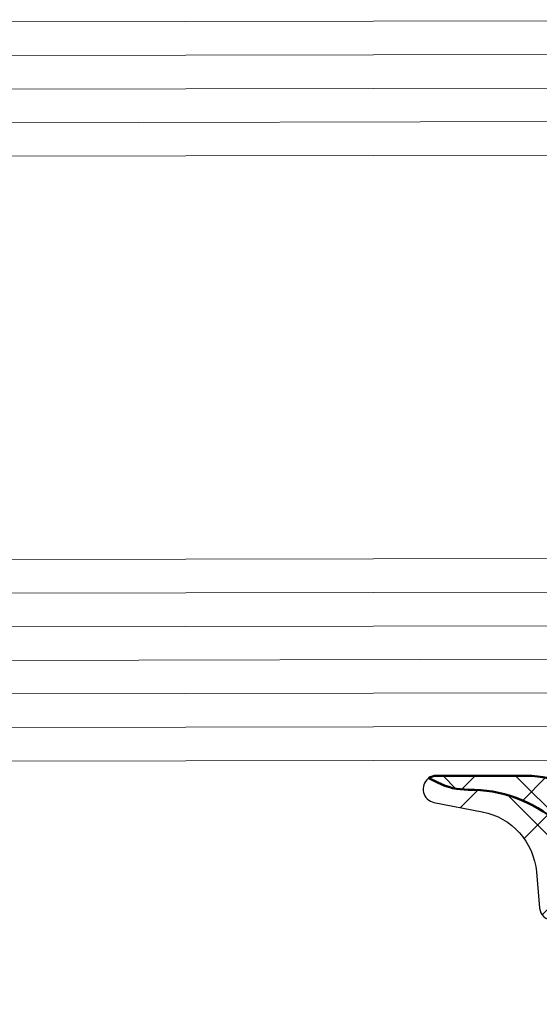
# Model space of a CAD drawing. Header units: millimetres. Extents: x 71658 to 298332, y -154437 to -30421.
# Tile 112 of 155: x 93985 to 94001, y -58680 to -58651. Entities that reach past the tile are written whole.
import ezdxf

# ---------------------------------------------------------------- set-up
doc = ezdxf.new("R2010")
doc.units = ezdxf.units.MM
doc.header["$LTSCALE"] = 500
doc.header["$MEASUREMENT"] = 0
for name, color, linetype, lineweight in [('0S-Profile Aluminium', 254, 'Continuous', 35), ('0S-Profile EPDM', 22, 'Continuous', 25), ('0S-Profile Isolator', 91, 'Continuous', 50), ('0S-Shading EPDM', 25, 'Continuous', 13), ('0S-Shading Isolator', 103, 'Continuous', 25), ('A-13-UKS', 250, 'Continuous', 5)]:
    doc.layers.add(name, color=color, linetype=linetype, lineweight=lineweight)

# ---------------------------------------------------------------- blocks, each defined once
blk = doc.blocks.new('284351__24113722_9460_40EB_8D17_5AD319D1ACB8_')
at = {"layer": '0S-Shading EPDM'}
h = blk.add_hatch(dxfattribs=at)
h.set_pattern_fill('ANSI37', color=256, scale=0.625, angle=90, style=0)
h.set_pattern_definition([(135, (0, 0), (-1.403165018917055, -1.403165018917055), []), (225, (0, 0), (1.403165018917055, -1.403165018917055), [])])
edge = h.paths.add_edge_path()
edge.add_line((6.199962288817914, 1.299987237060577), (6.199962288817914, 1.123706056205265e-05))
edge.add_arc((6.699962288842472, 1.12370605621e-05), 0.5000000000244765, 180, 360)
edge.add_line((7.199962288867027, 1.12370605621e-05), (9.299965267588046, 8.4285791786e-06))
edge.add_ellipse((9.299965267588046, -0.3000000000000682), major_axis=(-0.3000084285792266, 0), ratio=1, start_angle=180, end_angle=270, ccw=False)
edge.add_line((9.599973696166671, -0.3000000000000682), (9.599973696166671, -0.8000076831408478))
edge.add_arc((10.09979059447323, -0.8000076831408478), 0.4998168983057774, 180, 269.9950213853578)
edge.add_line((10.09974716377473, -1.299824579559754), (11.95669132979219, -1.299824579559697))
edge.add_ellipse((12.72616683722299, -23.36255503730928), major_axis=(-22.07614476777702, 0), ratio=1, start_angle=218.8187455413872, end_angle=271.99747879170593, ccw=False)
edge.add_ellipse((29.4934154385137, -9.773935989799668), major_axis=(-0.4999939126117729, 0), ratio=1, start_angle=44.99861945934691, end_angle=210.0011404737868, ccw=False)
edge.add_arc((13.15268284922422, -22.56197735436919), 20.25355707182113, 37.87505368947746, 91.60488280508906)
edge.add_line((12.58544499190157, -2.316365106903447), (9.600093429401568, -2.300007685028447))
edge.add_line((9.600093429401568, -2.300007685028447), (8.200809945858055, -1.206086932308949))
edge.add_arc((7.892860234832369, -1.599999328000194), 0.5000000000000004, 51.98269699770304, 90)
edge.add_line((7.892860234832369, -1.099999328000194), (6.678354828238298, -1.099999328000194))
edge.add_arc((6.678354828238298, -1.59999932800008), 0.4999999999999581, 90, 150.0000000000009)
edge.add_line((6.245342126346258, -1.349999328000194), (6.129872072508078, -1.549999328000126))
edge.add_ellipse((5.696859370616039, -1.299999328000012), major_axis=(-0.5000000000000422, 0), ratio=1, start_angle=90, end_angle=149.9999999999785, ccw=False)
edge.add_line((5.696859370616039, -1.799999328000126), (3.459849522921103, -1.799999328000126))
edge.add_ellipse((3.459849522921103, -1.299999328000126), major_axis=(-0.4999999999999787, 0), ratio=1, start_angle=30.00000000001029, end_angle=90, ccw=False)
edge.add_line((3.026836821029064, -1.549999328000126), (2.911366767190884, -1.349999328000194))
edge.add_arc((2.478354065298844, -1.599999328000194), 0.5000000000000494, 30.00000000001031, 90)
edge.add_line((2.478354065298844, -1.099999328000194), (1.480853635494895, -1.099999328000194))
edge.add_arc((1.480853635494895, -1.595897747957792), 0.4958984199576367, 90, 130.6411808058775)
edge.add_line((1.157865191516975, -1.219608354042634), (0.1316338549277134, -2.100475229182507))
edge.add_ellipse((-2.476076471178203, 0.9375707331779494), major_axis=(-4.003732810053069, 0), ratio=1, start_angle=89.38113086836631, end_angle=130.6411808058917, ccw=False)
edge.add_arc((-2.540923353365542, -5.065811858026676), 2.000000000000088, 89.38113086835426, 116.6547912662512)
edge.add_line((-3.43815125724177, -3.278360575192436), (-3.710891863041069, -3.415265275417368))
edge.add_ellipse((-3.464703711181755, -3.10000076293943), major_axis=(-0.4000003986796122, 0), ratio=1, start_angle=-78.98943755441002, end_angle=52.01393772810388, ccw=False)
edge.add_line((-3.541099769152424, -2.707363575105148), (-2.103007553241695, -2.427761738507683))
edge.add_arc((-2.484711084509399, -0.4645240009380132), 1.999999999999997, 281.0024964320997, 355.0047506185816)
edge.add_line((-0.4923072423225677, -0.6386702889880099), (-0.3985256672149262, 0.4342826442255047))
edge.add_ellipse((4.0603308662e-06, 0.3999974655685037), major_axis=(-0.4000017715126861, 0), ratio=1, start_angle=270.0005815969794, end_angle=355.08299850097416, ccw=False)
edge.add_line((0, 0.7999992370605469), (0, 0))
edge.add_line((0, 0), (1.999981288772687, 1.12370605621e-05))
edge.add_arc((2.499981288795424, 1.12370605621e-05), 0.5000000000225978, 180, 360)
edge.add_line((2.999981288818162, 1.12370605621e-05), (2.999981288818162, 1.299987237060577))
edge.add_arc((2.699981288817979, 1.299987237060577), 0.2999999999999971, 0, 90)
edge.add_line((2.699981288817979, 1.599987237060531), (2.599956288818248, 1.599987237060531))
edge.add_ellipse((2.599984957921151, 1.900002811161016), major_axis=(-0.3000155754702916, 0), ratio=1, start_angle=-44.996591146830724, end_angle=89.99452488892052, ccw=False)
edge.add_line((2.387829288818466, 2.112133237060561), (3.428391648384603, 3.153428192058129))
edge.add_ellipse((3.782069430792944, 2.799999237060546), major_axis=(-0.5000000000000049, 0), ratio=1, start_angle=270, end_angle=315.0201621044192, ccw=False)
edge.add_line((3.782069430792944, 3.299999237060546), (5.418117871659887, 3.299999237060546))
edge.add_ellipse((5.418117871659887, 2.799999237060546), major_axis=(-0.5, 0), ratio=1, start_angle=224.9723007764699, end_angle=270, ccw=False)
edge.add_line((5.771842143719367, 3.153381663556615), (6.812084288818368, 2.112133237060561))
edge.add_ellipse((6.599956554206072, 1.899991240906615), major_axis=(-0.3000040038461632, 0), ratio=1, start_angle=89.9999493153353, end_angle=225.0019259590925, ccw=False)
edge.add_line((6.599956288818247, 1.599987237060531), (6.499962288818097, 1.599987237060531))
edge.add_arc((6.499962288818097, 1.299987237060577), 0.3000000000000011, 90, 180)
edge = h.paths.add_edge_path()
edge.add_line((5.399975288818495, 0.2999872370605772), (5.399975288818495, 1.599987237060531))
edge.add_arc((4.899993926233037, 1.600005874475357), 0.4999813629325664, 359.9978642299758, 450.002135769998)
edge.add_line((4.899975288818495, 2.099987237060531), (4.299968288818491, 2.099987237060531))
edge.add_arc((4.299949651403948, 1.600005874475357), 0.4999813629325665, 89.99786423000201, 180.0021357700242)
edge.add_line((3.799968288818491, 1.599987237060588), (3.799968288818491, 0.2999872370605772))
edge.add_arc((4.299958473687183, 0.2999774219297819), 0.4999901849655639, 179.9988752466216, 270.0011247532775)
edge.add_line((4.299968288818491, -0.2000127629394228), (4.899975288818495, -0.2000127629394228))
edge.add_arc((4.899985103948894, 0.2999774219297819), 0.4999901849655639, 269.9988752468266, 360.0011247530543)
at = {"layer": '0S-Profile Aluminium', "color": 7}
for points in [[(4.899975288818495, 2.099987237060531), (4.299968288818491, 2.099987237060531)], [(3.799968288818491, 1.599987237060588), (3.799968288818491, 0.2999872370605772)], [(5.399975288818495, 0.2999872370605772), (5.399975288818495, 1.599987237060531)], [(4.299968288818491, -0.2000127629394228), (4.899975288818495, -0.2000127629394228)]]:
    blk.add_lwpolyline(points, dxfattribs=at)
for centre, radius, start, end in [((4.299949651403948, 1.600005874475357), 0.4999813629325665, 89.99786423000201, 180.0021357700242), ((4.899993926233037, 1.600005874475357), 0.4999813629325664, 359.9978642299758, 90.00213576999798), ((4.299958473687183, 0.2999774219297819), 0.4999901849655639, 179.9988752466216, 270.0011247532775), ((4.899985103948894, 0.2999774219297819), 0.4999901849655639, 269.9988752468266, 0.0011247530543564)]:
    blk.add_arc(centre, radius, start, end, dxfattribs=at)
at = {"layer": '0S-Profile EPDM', "color": 7}
for points in [[(3.782069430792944, 3.299999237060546), (5.418117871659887, 3.299999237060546)], [(2.387829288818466, 2.112133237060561), (3.428391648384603, 3.153428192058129)], [(5.771842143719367, 3.153381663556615), (6.812084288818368, 2.112133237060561)], [(2.699981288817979, 1.599987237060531), (2.599956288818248, 1.599987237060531)], [(6.599956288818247, 1.599987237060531), (6.499962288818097, 1.599987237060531)], [(2.999981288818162, 1.12370605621e-05), (2.999981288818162, 1.299987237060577)], [(6.199962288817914, 1.299987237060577), (6.199962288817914, 1.12370605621e-05)], [(0, 0.7999992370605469), (0, 0), (1.999981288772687, 1.12370605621e-05)], [(-0.4923072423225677, -0.6386702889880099), (-0.3985256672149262, 0.4342826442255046)], [(7.199962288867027, 1.12370605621e-05), (9.299965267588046, 8.4285791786e-06)], [(9.599973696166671, -0.3000000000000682), (9.599973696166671, -0.8000076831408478)], [(2.478354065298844, -1.099999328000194), (1.480853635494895, -1.099999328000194)], [(7.892860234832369, -1.099999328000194), (6.678354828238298, -1.099999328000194)], [(1.157865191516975, -1.219608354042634), (0.1316338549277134, -2.100475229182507)], [(3.026836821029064, -1.549999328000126), (2.911366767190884, -1.349999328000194)], [(6.245342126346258, -1.349999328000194), (6.129872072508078, -1.549999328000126)], [(12.58544499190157, -2.316365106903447), (9.600093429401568, -2.300007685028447), (8.200809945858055, -1.206086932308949)], [(10.09974716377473, -1.299824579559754), (11.95669132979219, -1.299824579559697)], [(5.696859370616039, -1.799999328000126), (3.459849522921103, -1.799999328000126)], [(-3.541099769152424, -2.707363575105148), (-2.103007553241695, -2.427761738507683)], [(-3.43815125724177, -3.278360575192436), (-3.710891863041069, -3.415265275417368)]]:
    blk.add_lwpolyline(points, dxfattribs=at)
at = {"layer": '0S-Profile EPDM', "color": 7, "extrusion": (0, 0, -1)}
for centre, radius, start, end in [((-3.782069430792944, 2.799999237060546), 0.5000000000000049, 44.97983789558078, 90), ((-5.418117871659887, 2.799999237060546), 0.5, 90, 135.0276992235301), ((-2.599984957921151, 1.900002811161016), 0.3000155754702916, 270.0054751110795, 44.99659114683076), ((-6.599956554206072, 1.899991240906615), 0.3000040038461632, 134.9980740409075, 270.0000506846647), ((-4.0603308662e-06, 0.3999974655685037), 0.4000017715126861, 4.917001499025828, 89.99941840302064), ((-9.299965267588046, -0.3000000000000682), 0.3000084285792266, 90, 180), ((-12.72616683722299, -23.36255503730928), 22.07614476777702, 88.00252120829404, 141.1812544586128), ((-3.459849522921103, -1.299999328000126), 0.4999999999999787, 270, 329.9999999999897), ((-5.696859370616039, -1.299999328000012), 0.5000000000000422, 210.0000000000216, 270), ((2.476076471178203, 0.9375707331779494), 4.003732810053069, 229.3588191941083, 270.6188691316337), ((3.464703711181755, -3.10000076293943), 0.4000003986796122, 307.9860622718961, 78.98943755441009), ((-29.4934154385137, -9.773935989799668), 0.4999939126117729, 149.9988595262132, 315.0013805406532)]:
    blk.add_arc(centre, radius, start, end, dxfattribs=at)
at = {"layer": '0S-Profile EPDM', "color": 7}
for centre, radius, start, end in [((2.699981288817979, 1.299987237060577), 0.2999999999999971, 0, 90), ((6.499962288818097, 1.299987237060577), 0.3000000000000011, 90, 180), ((2.499981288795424, 1.12370605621e-05), 0.5000000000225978, 180, 0), ((6.699962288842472, 1.12370605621e-05), 0.5000000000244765, 180, 0), ((-2.484711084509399, -0.4645240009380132), 1.999999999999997, 281.0024964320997, 355.0047506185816), ((10.09979059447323, -0.8000076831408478), 0.4998168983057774, 180, 269.9950213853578), ((1.480853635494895, -1.595897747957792), 0.4958984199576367, 90, 130.6411808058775), ((2.478354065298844, -1.599999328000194), 0.5000000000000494, 30.00000000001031, 90), ((6.678354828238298, -1.59999932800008), 0.4999999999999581, 90, 150.0000000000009), ((7.892860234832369, -1.599999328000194), 0.5000000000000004, 51.98269699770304, 90), ((13.15268284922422, -22.56197735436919), 20.25355707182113, 37.87505368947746, 91.60488280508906), ((-2.540923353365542, -5.065811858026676), 2.000000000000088, 89.38113086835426, 116.6547912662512)]:
    blk.add_arc(centre, radius, start, end, dxfattribs=at)
blk = doc.blocks.new('284351__9166717D_3B26_4943_A1BE_21119D93E778_')
at = {"layer": '0S-Shading Isolator'}
h = blk.add_hatch(dxfattribs=at)
h.set_pattern_fill('ANSI37', color=256, scale=0.48, angle=90, style=0)
h.set_pattern_definition([(135, (0, 0), (-1.077630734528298, -1.077630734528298), []), (225, (0, 0), (1.077630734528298, -1.077630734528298), [])])
edge = h.paths.add_edge_path()
edge.add_line((7.986465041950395, -2.596474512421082), (8.21372181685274, -3.203530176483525))
edge.add_arc((8.600091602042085, -3.100001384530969), 0.3999997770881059, 195.0001826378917, 330.0002013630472)
edge.add_line((8.946502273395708, -3.300000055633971), (9.589112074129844, -2.316809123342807))
edge.add_line((9.589112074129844, -2.316809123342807), (8.188491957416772, -1.221843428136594))
edge.add_arc((7.892860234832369, -1.599999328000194), 0.4799999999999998, 51.98269699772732, 90)
edge.add_line((7.892860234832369, -1.119999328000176), (6.678354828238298, -1.119999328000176))
edge.add_arc((6.678354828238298, -1.59999932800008), 0.4799999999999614, 90, 150.0000000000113)
edge.add_line((6.262662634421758, -1.359999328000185), (6.147192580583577, -1.559999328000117))
edge.add_ellipse((5.696859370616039, -1.299999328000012), major_axis=(-0.5200000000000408, 0), ratio=1, start_angle=90, end_angle=149.9999999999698, ccw=False)
edge.add_line((5.696859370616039, -1.819999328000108), (3.459849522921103, -1.819999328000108))
edge.add_ellipse((3.459849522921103, -1.299999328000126), major_axis=(-0.519999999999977, 0), ratio=1, start_angle=30.000000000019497, end_angle=90, ccw=False)
edge.add_line((3.009516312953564, -1.559999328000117), (2.894046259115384, -1.359999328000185))
edge.add_arc((2.478354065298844, -1.599999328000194), 0.4800000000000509, 30.00000000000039, 90)
edge.add_line((2.478354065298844, -1.119999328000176), (1.480853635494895, -1.119999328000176))
edge.add_arc((1.480853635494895, -1.595897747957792), 0.4758984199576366, 90, 130.6411808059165)
edge.add_line((1.170891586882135, -1.234784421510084), (0.1446602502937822, -2.115651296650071))
edge.add_ellipse((-2.476076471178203, 0.9375707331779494), major_axis=(-4.023732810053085, 0), ratio=1, start_angle=89.38113086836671, end_angle=130.6411808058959, ccw=False)
edge.add_arc((-2.540923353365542, -5.065811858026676), 1.980000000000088, 89.38113086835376, 116.6547912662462)
edge.add_line((-3.429178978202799, -3.296235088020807), (-3.692825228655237, -3.428574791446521))
edge.add_arc((-3.464703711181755, -3.10000076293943), 0.4000003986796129, 235.2286267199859, 270.080894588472)
edge.add_line((-3.464138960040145, -3.500000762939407), (-0.7923544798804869, -3.500001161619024))
edge.add_arc((-0.7922849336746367, -0.5000291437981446), 2.999972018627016, 269.9986717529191, 319.6801779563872)
edge.add_ellipse((1.800001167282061, -2.699998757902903), major_axis=(-0.4000005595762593, 0), ratio=1, start_angle=180, end_angle=319.6792123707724, ccw=False)
edge.add_line((2.200001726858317, -2.699998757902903), (2.200001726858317, -3.099990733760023))
edge.add_arc((2.600050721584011, -3.099987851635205), 0.4000489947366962, 180.0004127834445, 345.0002652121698)
edge.add_line((2.986468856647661, -3.203526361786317), (3.213721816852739, -2.596474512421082))
edge.add_ellipse((3.600093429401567, -2.699999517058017), major_axis=(-0.4000005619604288, 0), ratio=1, start_angle=194.9995908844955, end_angle=345.00040911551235, ccw=False)
edge.add_line((3.986465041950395, -2.596474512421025), (4.213721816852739, -3.203526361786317))
edge.add_arc((4.600093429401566, -3.10000135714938), 0.4000005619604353, 194.9995908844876, 345.0004091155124)
edge.add_line((4.986465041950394, -3.203526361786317), (5.213721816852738, -2.596474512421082))
edge.add_ellipse((5.600093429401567, -2.700001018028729), major_axis=(-0.400000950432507, 0), ratio=1, start_angle=194.9997985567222, end_angle=345.0002014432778, ccw=False)
edge.add_line((5.986465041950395, -2.596474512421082), (6.213721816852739, -3.203526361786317))
edge.add_arc((6.600093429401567, -3.099999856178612), 0.4000009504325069, 194.9997985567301, 345.0002014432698)
edge.add_line((6.986465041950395, -3.203526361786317), (7.213721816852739, -2.596474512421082))
edge.add_ellipse((7.600093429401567, -2.700001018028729), major_axis=(-0.4000009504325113, 0), ratio=1, start_angle=194.9997985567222, end_angle=345.0002014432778, ccw=False)
at = {"layer": '0S-Profile Isolator', "color": 7}
for points in [[(2.478354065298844, -1.119999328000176), (1.480853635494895, -1.119999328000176)], [(7.892860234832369, -1.119999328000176), (6.678354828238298, -1.119999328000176)], [(1.170891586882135, -1.234784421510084), (0.1446602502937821, -2.115651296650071)], [(3.009516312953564, -1.559999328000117), (2.894046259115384, -1.359999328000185)], [(6.262662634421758, -1.359999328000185), (6.147192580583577, -1.559999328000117)], [(8.946502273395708, -3.300000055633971), (9.589112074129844, -2.316809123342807), (8.188491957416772, -1.221843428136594)], [(5.696859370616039, -1.819999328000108), (3.459849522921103, -1.819999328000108)], [(2.986468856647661, -3.203526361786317), (3.213721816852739, -2.596474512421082)], [(3.986465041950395, -2.596474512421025), (4.213721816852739, -3.203526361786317)], [(4.986465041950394, -3.203526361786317), (5.213721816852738, -2.596474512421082)], [(5.986465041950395, -2.596474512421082), (6.213721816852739, -3.203526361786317)], [(6.986465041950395, -3.203526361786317), (7.213721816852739, -2.596474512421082)], [(7.986465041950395, -2.596474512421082), (8.21372181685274, -3.203530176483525)], [(2.200001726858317, -2.699998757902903), (2.200001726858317, -3.099990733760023)], [(-3.429178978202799, -3.296235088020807), (-3.692825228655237, -3.428574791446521)], [(-3.464138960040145, -3.500000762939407), (-0.7923544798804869, -3.500001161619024)]]:
    blk.add_lwpolyline(points, dxfattribs=at)
for centre, radius, start, end in [((1.480853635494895, -1.595897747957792), 0.4758984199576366, 90, 130.6411808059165), ((2.478354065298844, -1.599999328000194), 0.4800000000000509, 30.00000000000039, 90), ((6.678354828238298, -1.59999932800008), 0.4799999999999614, 90, 150.0000000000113), ((7.892860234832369, -1.599999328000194), 0.4799999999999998, 51.98269699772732, 90), ((-0.7922849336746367, -0.5000291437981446), 2.999972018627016, 269.9986717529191, 319.6801779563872), ((-2.540923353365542, -5.065811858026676), 1.980000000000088, 89.38113086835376, 116.6547912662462), ((2.600050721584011, -3.099987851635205), 0.4000489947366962, 180.0004127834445, 345.0002652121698), ((4.600093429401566, -3.10000135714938), 0.4000005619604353, 194.9995908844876, 345.0004091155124), ((6.600093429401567, -3.099999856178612), 0.4000009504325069, 194.9997985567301, 345.0002014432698), ((8.600091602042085, -3.100001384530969), 0.3999997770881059, 195.0001826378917, 330.0002013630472), ((-3.464703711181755, -3.10000076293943), 0.4000003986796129, 235.2286267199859, 270.080894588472)]:
    blk.add_arc(centre, radius, start, end, dxfattribs=at)
at = {"layer": '0S-Profile Isolator', "color": 7, "extrusion": (0, 0, -1)}
for centre, radius, start, end in [((-3.459849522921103, -1.299999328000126), 0.519999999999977, 270, 329.9999999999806), ((-5.696859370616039, -1.299999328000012), 0.5200000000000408, 210.0000000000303, 270), ((2.476076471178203, 0.9375707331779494), 4.023732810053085, 229.3588191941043, 270.6188691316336), ((-1.800001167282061, -2.699998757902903), 0.4000005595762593, 40.3207876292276, 180), ((-3.600093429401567, -2.699999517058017), 0.4000005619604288, 14.99959088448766, 165.0004091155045), ((-5.600093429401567, -2.700001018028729), 0.400000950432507, 14.99979855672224, 165.0002014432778), ((-7.600093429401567, -2.700001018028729), 0.4000009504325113, 14.99979855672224, 165.0002014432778)]:
    blk.add_arc(centre, radius, start, end, dxfattribs=at)
blk = doc.blocks.new('284351__63BF6C16_D22D_47B0_891C_1B6731A779BF_')
at = {"layer": '0S-Profile EPDM', "color": 7}
blk.add_blockref('284351__24113722_9460_40EB_8D17_5AD319D1ACB8_', (0, 0), dxfattribs=at)
at = {"layer": '0S-Profile Isolator', "color": 7}
blk.add_blockref('284351__9166717D_3B26_4943_A1BE_21119D93E778_', (0, 0), dxfattribs=at)
blk = doc.blocks.new('lükanduksed')
at = {"layer": 'A-13-UKS'}
for p, q in [((94018.28880329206, -58650.78314225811), (93096.18880329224, -58652.59207830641)), ((94018.28880329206, -58651.78314225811), (93096.18880329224, -58653.59207830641)), ((94018.28880329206, -58652.78314225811), (93096.18880329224, -58654.59207830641)), ((94018.28880329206, -58653.78314225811), (93096.18880329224, -58655.59207830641)), ((94018.28880329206, -58654.78314225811), (93096.18880329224, -58656.59207830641)), ((94018.28880329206, -58666.78314225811), (93096.18880329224, -58668.59207830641)), ((94018.28880329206, -58667.78314225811), (93096.18880329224, -58669.59207830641)), ((94018.28880329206, -58668.78314225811), (93096.18880329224, -58670.59207830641)), ((94018.28880329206, -58669.78314225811), (93096.18880329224, -58671.59207830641)), ((94018.28880329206, -58670.78314225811), (93096.18880329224, -58672.59207830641)), ((94018.28880329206, -58671.78314225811), (93096.18880329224, -58673.59207830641)), ((94018.28880329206, -58672.78314225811), (93096.18880329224, -58674.59207830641))]:
    blk.add_line(p, q, dxfattribs=at)
at = {"layer": 'A-13-UKS', "extrusion": (0, 0, -1), "rotation": 180}
blk.add_blockref('284351__63BF6C16_D22D_47B0_891C_1B6731A779BF_', (-94001.28880329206, -58676.78314225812), dxfattribs=at)

msp = doc.modelspace()

# ---------------------------------------------------------------- block references
at = {"layer": 'A-13-UKS'}
msp.add_blockref('lükanduksed', (0, 0), dxfattribs=at)

doc.saveas('drawing.dxf')
